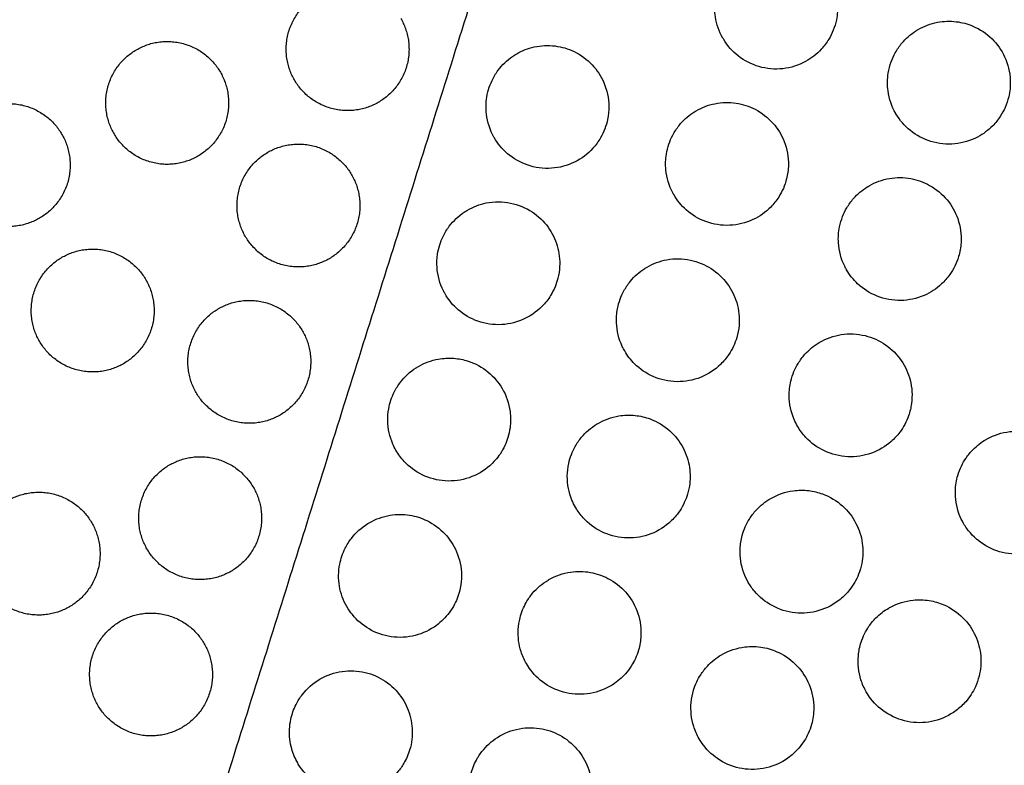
# Model space of a CAD drawing. Header units: millimetres. Extents: x -125 to 375, y 0 to 433.
# Tile 9 of 50: x 26 to 75, y 117 to 153. Entities that reach past the tile are written whole.
import ezdxf

# ---------------------------------------------------------------- set-up
doc = ezdxf.new("R2010")
doc.units = ezdxf.units.MM
doc.layers.add('Layer 01', color=18, linetype='Continuous', true_color=0x000000)

msp = doc.modelspace()

# ---------------------------------------------------------------- linework, layer by layer
at = {"layer": 'Layer 01', "extrusion": (0.138761, 0.24034, -0.96072)}
msp.add_arc((0, 59.451, -38.325), 139, 73.7656, 106.2344, dxfattribs=at)
at = {"layer": 'Layer 01'}
for points, degree in [([(0, 0, 76), (26.847, 85.36, 83.178), (53.694, 170.72, 90.355)], 2), ([(70.308, 152.73, 90.603), (70.599, 152.898, 90.633), (70.916, 153.016, 90.661), (71.246, 153.079, 90.686)], 3), ([(50.701, 151.547, 89.023), (50.966, 151.7, 89.055), (51.253, 151.811, 89.087), (51.552, 151.878, 89.117)], 3), ([(59.47, 148.765, 89.589), (59.751, 148.927, 89.621), (60.057, 149.043, 89.651), (60.376, 149.107, 89.679)], 3), ([(67.908, 145.098, 89.944), (68.215, 145.276, 89.976), (68.551, 145.397, 90.005), (68.902, 145.457, 90.031)], 3), ([(48.301, 143.915, 88.381), (48.583, 144.078, 88.415), (48.891, 144.194, 88.449), (49.211, 144.259, 88.481)], 3), ([(57.07, 141.134, 88.942), (57.367, 141.305, 88.975), (57.692, 141.425, 89.006), (58.031, 141.487, 89.035)], 3), ([(65.508, 137.467, 89.284), (65.83, 137.653, 89.316), (66.185, 137.778, 89.347), (66.553, 137.834, 89.373)], 3), ([(45.9, 136.284, 87.739), (46.2, 136.457, 87.775), (46.527, 136.577, 87.811), (46.868, 136.638, 87.844)], 3), ([(54.67, 133.502, 88.293), (54.983, 133.683, 88.328), (55.326, 133.805, 88.361), (55.683, 133.864, 88.39)], 3), ([(0, 0, 76), (60.501, 65.93, 83.178), (121.001, 131.86, 90.355)], 2), ([(43.5, 128.652, 87.096), (43.816, 128.835, 87.135), (44.162, 128.958, 87.173), (44.523, 129.016, 87.207)], 3), ([(52.27, 125.871, 87.644), (52.597, 126.06, 87.68), (52.957, 126.185, 87.714), (53.331, 126.24, 87.744)], 3), ([(41.1, 121.021, 86.454), (41.431, 121.212, 86.494), (41.797, 121.338, 86.534), (42.176, 121.393, 86.57)], 3)]:
    msp.add_open_spline(points, degree=degree, dxfattribs=at)
for points, knots in [([(62.718, 156.727, 90.322), (63.026, 156.795, 90.349), (63.344, 156.815, 90.375), (63.95, 156.756, 90.417), (64.235, 156.686, 90.433), (64.853, 156.434, 90.463), (65.17, 156.228, 90.474), (65.7, 155.722, 90.481), (65.911, 155.432, 90.478), (66.242, 154.754, 90.458), (66.343, 154.365, 90.441), (66.38, 153.711, 90.402), (66.362, 153.455, 90.385), (66.276, 153.03, 90.352), (66.225, 152.859, 90.337), (66.099, 152.54, 90.308), (66.025, 152.392, 90.294), (65.835, 152.076, 90.26), (65.712, 151.912, 90.241), (65.353, 151.524, 90.191), (65.095, 151.322, 90.161), (64.466, 150.978, 90.094), (64.089, 150.86, 90.06), (63.306, 150.773, 89.998), (62.907, 150.808, 89.972), (62.161, 151.027, 89.93), (61.82, 151.202, 89.916), (61.238, 151.658, 89.9), (60.998, 151.927, 89.898), (60.798, 152.255, 89.903), (60.785, 152.276, 89.903), (60.772, 152.298, 89.904)], [0, 0, 0, 0, 0.954137, 0.954137, 1.833887, 1.833887, 2.963251, 2.963251, 4.034189, 4.034189, 5.233136, 5.233136, 6.004787, 6.004787, 6.541102, 6.541102, 7.040042, 7.040042, 7.654759, 7.654759, 8.637727, 8.637727, 9.818277, 9.818277, 11.013485, 11.013485, 12.15844, 12.15844, 13.235642, 13.235642, 13.312009, 13.312009, 13.312009, 13.312009]), ([(60.772, 152.298, 89.904), (60.586, 152.622, 89.909), (60.461, 152.977, 89.921), (60.363, 153.62, 89.952), (60.359, 153.899, 89.969), (60.417, 154.356, 90.001), (60.457, 154.535, 90.015), (60.562, 154.866, 90.043), (60.625, 155.018, 90.057), (60.787, 155.336, 90.089), (60.892, 155.5, 90.107), (61.195, 155.885, 90.153), (61.411, 156.09, 90.183), (61.725, 156.308, 90.22), (61.797, 156.354, 90.228), (61.87, 156.396, 90.237)], [13.312009, 13.312009, 13.312009, 13.312009, 14.435916, 14.435916, 15.270429, 15.270429, 15.823863, 15.823863, 16.318455, 16.318455, 16.903194, 16.903194, 17.798236, 17.798236, 18.056451, 18.056451, 18.056451, 18.056451]), ([(71.246, 153.079, 90.686), (71.549, 153.136, 90.709), (71.859, 153.147, 90.73), (72.446, 153.077, 90.762), (72.72, 153.004, 90.774), (73.329, 152.745, 90.794), (73.645, 152.533, 90.799), (74.17, 152.016, 90.795), (74.378, 151.721, 90.787), (74.697, 151.034, 90.758), (74.791, 150.642, 90.737), (74.816, 149.973, 90.692), (74.79, 149.703, 90.672), (74.686, 149.264, 90.635), (74.628, 149.091, 90.62), (74.488, 148.773, 90.59), (74.409, 148.627, 90.575), (74.21, 148.324, 90.543), (74.086, 148.169, 90.525), (73.731, 147.809, 90.48), (73.483, 147.624, 90.453), (72.867, 147.298, 90.394), (72.491, 147.185, 90.365), (71.709, 147.108, 90.313), (71.311, 147.147, 90.292), (70.566, 147.374, 90.262), (70.224, 147.555, 90.253), (69.645, 148.022, 90.249), (69.407, 148.297, 90.252), (69.219, 148.616, 90.261), (69.215, 148.624, 90.261), (69.21, 148.632, 90.262)], [0, 0, 0, 0, 0.928593, 0.928593, 1.780474, 1.780474, 2.916382, 2.916382, 3.994647, 3.994647, 5.19703, 5.19703, 6.010368, 6.010368, 6.559924, 6.559924, 7.058093, 7.058093, 7.655332, 7.655332, 8.583299, 8.583299, 9.758423, 9.758423, 10.95031, 10.95031, 12.102476, 12.102476, 13.187384, 13.187384, 13.215068, 13.215068, 13.215068, 13.215068]), ([(69.21, 148.632, 90.262), (69.015, 148.97, 90.272), (68.888, 149.343, 90.288), (68.796, 150.02, 90.327), (68.8, 150.314, 90.346), (68.875, 150.79, 90.382), (68.922, 150.973, 90.398), (69.042, 151.305, 90.427), (69.111, 151.455, 90.441), (69.283, 151.763, 90.473), (69.391, 151.919, 90.49), (69.703, 152.289, 90.535), (69.925, 152.485, 90.562), (70.216, 152.675, 90.593), (70.262, 152.703, 90.598), (70.308, 152.73, 90.603)], [13.215068, 13.215068, 13.215068, 13.215068, 14.390313, 14.390313, 15.272335, 15.272335, 15.841462, 15.841462, 16.337552, 16.337552, 16.909201, 16.909201, 17.797762, 17.797762, 17.959527, 17.959527, 17.959527, 17.959527]), ([(49.603, 147.449, 88.695), (49.598, 147.457, 88.695), (49.593, 147.466, 88.695), (49.392, 147.822, 88.697), (49.268, 148.204, 88.707), (49.193, 148.836, 88.736), (49.194, 149.076, 88.749), (49.243, 149.479, 88.776), (49.277, 149.642, 88.788), (49.369, 149.951, 88.813), (49.425, 150.097, 88.827), (49.577, 150.415, 88.858), (49.678, 150.584, 88.877), (49.988, 151, 88.928), (50.221, 151.226, 88.962), (50.556, 151.459, 89.005), (50.627, 151.504, 89.014), (50.701, 151.547, 89.023)], [13.315054, 13.315054, 13.315054, 13.315054, 13.345627, 13.345627, 14.542098, 14.542098, 15.262789, 15.262789, 15.764308, 15.764308, 16.235826, 16.235826, 16.827435, 16.827435, 17.803346, 17.803346, 18.060172, 18.060172, 18.060172, 18.060172]), ([(51.552, 151.878, 89.117), (51.888, 151.952, 89.151), (52.235, 151.968, 89.183), (52.897, 151.884, 89.236), (53.209, 151.793, 89.258), (53.832, 151.493, 89.294), (54.132, 151.274, 89.307), (54.625, 150.751, 89.319), (54.818, 150.456, 89.318), (55.113, 149.77, 89.303), (55.196, 149.377, 89.286), (55.203, 148.764, 89.251), (55.182, 148.548, 89.237), (55.105, 148.179, 89.209), (55.059, 148.024, 89.196), (54.945, 147.726, 89.169), (54.877, 147.583, 89.155), (54.69, 147.261, 89.121), (54.564, 147.088, 89.1), (54.168, 146.652, 89.042), (53.865, 146.424, 89.004), (53.175, 146.084, 88.927), (52.792, 145.981, 88.889), (51.999, 145.929, 88.818), (51.597, 145.983, 88.787), (50.865, 146.237, 88.738), (50.538, 146.424, 88.72), (49.993, 146.889, 88.699), (49.773, 147.153, 88.694), (49.603, 147.449, 88.695)], [0, 0, 0, 0, 1.039878, 1.039878, 2.012348, 2.012348, 3.122285, 3.122285, 4.172729, 4.172729, 5.36943, 5.36943, 6.021207, 6.021207, 6.506346, 6.506346, 6.984776, 6.984776, 7.628875, 7.628875, 8.76416, 8.76416, 9.952323, 9.952323, 11.162225, 11.162225, 12.288125, 12.288125, 13.315054, 13.315054, 13.315054, 13.315054]), ([(60.376, 149.107, 89.679), (60.719, 149.177, 89.709), (61.073, 149.186, 89.736), (61.741, 149.084, 89.779), (62.053, 148.984, 89.796), (62.672, 148.666, 89.821), (62.967, 148.436, 89.828), (63.447, 147.897, 89.828), (63.632, 147.595, 89.822), (63.907, 146.898, 89.797), (63.978, 146.503, 89.776), (63.965, 145.88, 89.735), (63.935, 145.655, 89.719), (63.84, 145.277, 89.688), (63.787, 145.122, 89.675), (63.658, 144.824, 89.647), (63.582, 144.683, 89.633), (63.384, 144.373, 89.599), (63.253, 144.209, 89.58), (62.855, 143.806, 89.526), (62.56, 143.598, 89.493), (61.88, 143.282, 89.425), (61.496, 143.187, 89.392), (60.708, 143.152, 89.334), (60.312, 143.213, 89.31), (59.585, 143.479, 89.273), (59.259, 143.674, 89.261), (58.737, 144.138, 89.251), (58.533, 144.389, 89.251), (58.372, 144.667, 89.256)], [0, 0, 0, 0, 1.057731, 1.057731, 2.036928, 2.036928, 3.151799, 3.151799, 4.208521, 4.208521, 5.40531, 5.40531, 6.086183, 6.086183, 6.581288, 6.581288, 7.064279, 7.064279, 7.693949, 7.693949, 8.775154, 8.775154, 9.958115, 9.958115, 11.153384, 11.153384, 12.285747, 12.285747, 13.253551, 13.253551, 13.253551, 13.253551]), ([(58.372, 144.667, 89.256), (58.356, 144.695, 89.257), (58.34, 144.723, 89.257), (58.137, 145.103, 89.265), (58.021, 145.488, 89.279), (57.96, 146.137, 89.314), (57.968, 146.391, 89.33), (58.035, 146.81, 89.361), (58.076, 146.976, 89.374), (58.183, 147.286, 89.401), (58.245, 147.43, 89.414), (58.407, 147.738, 89.446), (58.513, 147.898, 89.463), (58.824, 148.285, 89.511), (59.05, 148.492, 89.541), (59.359, 148.698, 89.577), (59.414, 148.733, 89.583), (59.47, 148.765, 89.589)], [13.253551, 13.253551, 13.253551, 13.253551, 13.350796, 13.350796, 14.549428, 14.549428, 15.312191, 15.312191, 15.828376, 15.828376, 16.301346, 16.301346, 16.878405, 16.878405, 17.801028, 17.801028, 17.99787, 17.99787, 17.99787, 17.99787]), ([(68.902, 145.457, 90.031), (69.251, 145.517, 90.056), (69.607, 145.515, 90.078), (70.276, 145.391, 90.11), (70.584, 145.279, 90.121), (71.194, 144.939, 90.134), (71.483, 144.699, 90.135), (71.945, 144.14, 90.123), (72.12, 143.831, 90.111), (72.37, 143.122, 90.076), (72.426, 142.723, 90.051), (72.389, 142.093, 90.005), (72.349, 141.863, 89.987), (72.234, 141.481, 89.954), (72.174, 141.326, 89.939), (72.03, 141.033, 89.911), (71.948, 140.896, 89.897), (71.737, 140.599, 89.864), (71.602, 140.445, 89.846), (71.201, 140.07, 89.797), (70.91, 139.881, 89.767), (70.235, 139.59, 89.709), (69.849, 139.507, 89.681), (69.062, 139.494, 89.635), (68.669, 139.566, 89.617), (67.949, 139.852, 89.594), (67.627, 140.057, 89.588), (67.138, 140.517, 89.59), (66.956, 140.747, 89.594), (66.81, 141, 89.602)], [0, 0, 0, 0, 1.066613, 1.066613, 2.04702, 2.04702, 3.166197, 3.166197, 4.228252, 4.228252, 5.428898, 5.428898, 6.130784, 6.130784, 6.632577, 6.632577, 7.1144, 7.1144, 7.731656, 7.731656, 8.77104, 8.77104, 9.949238, 9.949238, 11.14159, 11.14159, 12.279023, 12.279023, 13.159644, 13.159644, 13.159644, 13.159644]), ([(66.81, 141, 89.602), (66.778, 141.055, 89.604), (66.748, 141.111, 89.606), (66.543, 141.525, 89.62), (66.439, 141.915, 89.64), (66.397, 142.576, 89.681), (66.416, 142.84, 89.7), (66.503, 143.269, 89.734), (66.553, 143.437, 89.748), (66.674, 143.745, 89.776), (66.743, 143.887, 89.79), (66.918, 144.184, 89.821), (67.028, 144.336, 89.838), (67.346, 144.699, 89.882), (67.571, 144.89, 89.909), (67.849, 145.064, 89.938), (67.879, 145.081, 89.941), (67.908, 145.098, 89.944)], [13.159644, 13.159644, 13.159644, 13.159644, 13.350116, 13.350116, 14.551921, 14.551921, 15.345916, 15.345916, 15.872536, 15.872536, 16.346356, 16.346356, 16.913407, 16.913407, 17.801159, 17.801159, 17.903926, 17.903926, 17.903926, 17.903926]), ([(49.211, 144.259, 88.481), (49.604, 144.337, 88.52), (50.01, 144.337, 88.556), (50.777, 144.179, 88.614), (51.134, 144.032, 88.636), (51.755, 143.622, 88.665), (52.018, 143.37, 88.672), (52.43, 142.801, 88.674), (52.582, 142.492, 88.668), (52.775, 141.836, 88.646), (52.815, 141.494, 88.629), (52.786, 140.962, 88.595), (52.757, 140.773, 88.582), (52.674, 140.442, 88.556), (52.627, 140.3, 88.543), (52.509, 140.017, 88.517), (52.437, 139.877, 88.503), (52.237, 139.552, 88.468), (52.098, 139.375, 88.446), (51.663, 138.932, 88.384), (51.331, 138.707, 88.344), (50.603, 138.4, 88.266), (50.213, 138.32, 88.228), (49.422, 138.315, 88.161), (49.029, 138.391, 88.132), (48.319, 138.683, 88.087), (48.005, 138.885, 88.072), (47.527, 139.339, 88.055), (47.347, 139.567, 88.052), (47.203, 139.817, 88.053)], [0, 0, 0, 0, 1.211001, 1.211001, 2.363343, 2.363343, 3.449553, 3.449553, 4.476866, 4.476866, 5.507428, 5.507428, 6.082593, 6.082593, 6.53354, 6.53354, 7.008262, 7.008262, 7.686949, 7.686949, 8.884438, 8.884438, 10.075108, 10.075108, 11.271843, 11.271843, 12.386088, 12.386088, 13.256095, 13.256095, 13.256095, 13.256095]), ([(47.203, 139.817, 88.053), (47.173, 139.868, 88.053), (47.146, 139.919, 88.054), (46.941, 140.326, 88.058), (46.835, 140.713, 88.07), (46.793, 141.326, 88.1), (46.801, 141.545, 88.113), (46.857, 141.915, 88.139), (46.892, 142.066, 88.15), (46.983, 142.357, 88.175), (47.038, 142.497, 88.188), (47.189, 142.806, 88.219), (47.291, 142.972, 88.237), (47.61, 143.395, 88.289), (47.857, 143.627, 88.325), (48.19, 143.849, 88.367), (48.245, 143.883, 88.374), (48.301, 143.915, 88.381)], [13.256095, 13.256095, 13.256095, 13.256095, 13.431758, 13.431758, 14.626128, 14.626128, 15.283825, 15.283825, 15.752035, 15.752035, 16.203915, 16.203915, 16.790385, 16.790385, 17.805879, 17.805879, 18.001452, 18.001452, 18.001452, 18.001452]), ([(58.031, 141.487, 89.035), (58.414, 141.557, 89.068), (58.807, 141.551, 89.097), (59.545, 141.396, 89.141), (59.885, 141.257, 89.156), (60.499, 140.862, 89.175), (60.768, 140.61, 89.178), (61.19, 140.038, 89.171), (61.345, 139.726, 89.161), (61.552, 139.035, 89.131), (61.591, 138.658, 89.11), (61.543, 138.083, 89.069), (61.505, 137.884, 89.054), (61.406, 137.545, 89.025), (61.352, 137.402, 89.012), (61.221, 137.123, 88.985), (61.144, 136.987, 88.971), (60.94, 136.684, 88.938), (60.805, 136.523, 88.919), (60.372, 136.106, 88.862), (60.041, 135.892, 88.826), (59.313, 135.603, 88.758), (58.923, 135.531, 88.726), (58.131, 135.541, 88.671), (57.737, 135.626, 88.649), (57.029, 135.935, 88.617), (56.718, 136.146, 88.608), (56.266, 136.596, 88.603), (56.104, 136.807, 88.604), (55.972, 137.036, 88.608)], [0, 0, 0, 0, 1.175346, 1.175346, 2.27129, 2.27129, 3.370222, 3.370222, 4.410813, 4.410813, 5.541802, 5.541802, 6.149471, 6.149471, 6.609923, 6.609923, 7.079079, 7.079079, 7.713559, 7.713559, 8.893052, 8.893052, 10.078033, 10.078033, 11.28074, 11.28074, 12.401549, 12.401549, 13.19887, 13.19887, 13.19887, 13.19887]), ([(55.972, 137.036, 88.608), (55.93, 137.109, 88.609), (55.89, 137.184, 88.611), (55.685, 137.622, 88.622), (55.589, 138.012, 88.639), (55.563, 138.64, 88.675), (55.58, 138.872, 88.691), (55.653, 139.256, 88.72), (55.696, 139.41, 88.732), (55.802, 139.701, 88.758), (55.863, 139.838, 88.771), (56.025, 140.135, 88.801), (56.131, 140.292, 88.819), (56.45, 140.681, 88.867), (56.687, 140.892, 88.898), (56.991, 141.087, 88.933), (57.03, 141.111, 88.937), (57.07, 141.134, 88.942)], [13.19887, 13.19887, 13.19887, 13.19887, 13.455026, 13.455026, 14.65226, 14.65226, 15.349476, 15.349476, 15.831102, 15.831102, 16.283305, 16.283305, 16.852564, 16.852564, 17.804479, 17.804479, 17.943546, 17.943546, 17.943546, 17.943546]), ([(66.553, 137.834, 89.373), (66.943, 137.894, 89.4), (67.34, 137.876, 89.423), (68.077, 137.696, 89.454), (68.412, 137.545, 89.463), (69.014, 137.129, 89.468), (69.275, 136.867, 89.465), (69.68, 136.277, 89.446), (69.825, 135.958, 89.431), (70.009, 135.247, 89.391), (70.033, 134.857, 89.365), (69.954, 134.269, 89.319), (69.906, 134.069, 89.302), (69.787, 133.73, 89.271), (69.725, 133.589, 89.258), (69.58, 133.318, 89.231), (69.498, 133.189, 89.217), (69.282, 132.901, 89.185), (69.141, 132.749, 89.167), (68.703, 132.365, 89.116), (68.376, 132.172, 89.085), (67.653, 131.913, 89.027), (67.262, 131.854, 89.001), (66.475, 131.89, 88.959), (66.086, 131.987, 88.944), (65.389, 132.316, 88.926), (65.083, 132.537, 88.924), (64.666, 132.98, 88.929), (64.526, 133.167, 88.934), (64.41, 133.369, 88.94)], [0, 0, 0, 0, 1.186715, 1.186715, 2.28311, 2.28311, 3.387558, 3.387558, 4.434462, 4.434462, 5.601297, 5.601297, 6.221049, 6.221049, 6.68553, 6.68553, 7.148406, 7.148406, 7.771158, 7.771158, 8.907267, 8.907267, 10.08746, 10.08746, 11.279909, 11.279909, 12.406317, 12.406317, 13.108936, 13.108936, 13.108936, 13.108936]), ([(64.41, 133.369, 88.94), (64.351, 133.471, 88.944), (64.297, 133.578, 88.948), (64.093, 134.054, 88.967), (64.011, 134.448, 88.989), (64.006, 135.089, 89.031), (64.034, 135.329, 89.049), (64.127, 135.723, 89.081), (64.178, 135.878, 89.095), (64.299, 136.166, 89.122), (64.367, 136.3, 89.135), (64.541, 136.586, 89.165), (64.651, 136.734, 89.182), (64.975, 137.095, 89.226), (65.208, 137.288, 89.254), (65.48, 137.451, 89.281), (65.494, 137.459, 89.283), (65.508, 137.467, 89.284)], [13.108936, 13.108936, 13.108936, 13.108936, 13.466376, 13.466376, 14.667955, 14.667955, 15.396268, 15.396268, 15.887945, 15.887945, 16.340193, 16.340193, 16.897045, 16.897045, 17.805595, 17.805595, 17.853779, 17.853779, 17.853779, 17.853779]), ([(46.868, 136.638, 87.844), (47.117, 136.683, 87.869), (47.37, 136.696, 87.892), (47.86, 136.66, 87.932), (48.095, 136.614, 87.95), (48.68, 136.425, 87.989), (49.013, 136.244, 88.007), (49.578, 135.78, 88.028), (49.81, 135.508, 88.031), (50.191, 134.857, 88.025), (50.322, 134.476, 88.013), (50.409, 133.816, 87.981), (50.409, 133.549, 87.965), (50.352, 133.123, 87.935), (50.317, 132.963, 87.923), (50.228, 132.675, 87.899), (50.179, 132.546, 87.887), (50.053, 132.275, 87.861), (49.974, 132.136, 87.847), (49.742, 131.793, 87.808), (49.573, 131.601, 87.783), (49.087, 131.174, 87.718), (48.745, 130.975, 87.678), (48, 130.72, 87.602), (47.604, 130.667, 87.566), (46.819, 130.717, 87.503), (46.436, 130.818, 87.476), (45.755, 131.15, 87.436), (45.459, 131.37, 87.423), (45.053, 131.804, 87.412), (44.916, 131.988, 87.41), (44.802, 132.186, 87.411)], [0, 0, 0, 0, 0.763264, 0.763264, 1.482018, 1.482018, 2.613838, 2.613838, 3.681032, 3.681032, 4.880956, 4.880956, 5.684022, 5.684022, 6.176402, 6.176402, 6.593122, 6.593122, 7.075627, 7.075627, 7.844476, 7.844476, 9.029674, 9.029674, 10.222773, 10.222773, 11.403957, 11.403957, 12.504433, 12.504433, 13.192317, 13.192317, 13.192317, 13.192317]), ([(44.802, 132.186, 87.411), (44.745, 132.284, 87.411), (44.694, 132.386, 87.412), (44.493, 132.849, 87.42), (44.409, 133.234, 87.434), (44.397, 133.82, 87.466), (44.412, 134.017, 87.478), (44.472, 134.353, 87.502), (44.508, 134.493, 87.513), (44.598, 134.765, 87.537), (44.652, 134.897, 87.549), (44.801, 135.195, 87.579), (44.902, 135.357, 87.597), (45.23, 135.786, 87.651), (45.49, 136.025, 87.687), (45.823, 136.238, 87.729), (45.861, 136.261, 87.734), (45.9, 136.284, 87.739)], [13.192317, 13.192317, 13.192317, 13.192317, 13.536066, 13.536066, 14.709521, 14.709521, 15.302791, 15.302791, 15.738201, 15.738201, 16.167397, 16.167397, 16.742099, 16.742099, 17.800333, 17.800333, 17.93723, 17.93723, 17.93723, 17.93723]), ([(55.683, 133.864, 88.39), (55.947, 133.908, 88.412), (56.217, 133.916, 88.432), (56.733, 133.861, 88.466), (56.977, 133.804, 88.48), (57.566, 133.586, 88.508), (57.891, 133.39, 88.518), (58.438, 132.9, 88.525), (58.659, 132.616, 88.522), (58.982, 132.003, 88.504), (59.087, 131.68, 88.49), (59.182, 131.045, 88.455), (59.181, 130.737, 88.435), (59.105, 130.262, 88.399), (59.063, 130.091, 88.385), (58.96, 129.792, 88.358), (58.904, 129.661, 88.346), (58.769, 129.398, 88.32), (58.688, 129.266, 88.306), (58.462, 128.955, 88.271), (58.306, 128.785, 88.25), (57.835, 128.378, 88.192), (57.491, 128.182, 88.156), (56.745, 127.934, 88.09), (56.351, 127.884, 88.06), (55.564, 127.939, 88.009), (55.179, 128.045, 87.989), (54.495, 128.388, 87.962), (54.198, 128.613, 87.955), (53.805, 129.045, 87.954), (53.679, 129.219, 87.955), (53.572, 129.404, 87.959)], [0, 0, 0, 0, 0.809061, 0.809061, 1.562594, 1.562594, 2.69733, 2.69733, 3.769373, 3.769373, 4.782866, 4.782866, 5.70477, 5.70477, 6.233544, 6.233544, 6.660904, 6.660904, 7.125958, 7.125958, 7.820948, 7.820948, 9.005733, 9.005733, 10.192318, 10.192318, 11.383083, 11.383083, 12.493305, 12.493305, 13.139103, 13.139103, 13.139103, 13.139103]), ([(53.572, 129.404, 87.959), (53.506, 129.518, 87.961), (53.448, 129.636, 87.964), (53.245, 130.127, 87.979), (53.168, 130.523, 87.998), (53.171, 131.133, 88.036), (53.195, 131.343, 88.05), (53.272, 131.695, 88.078), (53.315, 131.838, 88.09), (53.42, 132.111, 88.114), (53.48, 132.241, 88.127), (53.641, 132.528, 88.156), (53.746, 132.681, 88.174), (54.073, 133.074, 88.222), (54.32, 133.289, 88.254), (54.621, 133.474, 88.288), (54.646, 133.488, 88.291), (54.67, 133.502, 88.293)], [13.139103, 13.139103, 13.139103, 13.139103, 13.535727, 13.535727, 14.736974, 14.736974, 15.374027, 15.374027, 15.823232, 15.823232, 16.255145, 16.255145, 16.816045, 16.816045, 17.798512, 17.798512, 17.883297, 17.883297, 17.883297, 17.883297]), ([(74.779, 133.096, 89.475), (75.173, 133.142, 89.497), (75.572, 133.109, 89.512), (76.303, 132.898, 89.53), (76.631, 132.735, 89.532), (77.218, 132.295, 89.523), (77.469, 132.021, 89.513), (77.851, 131.412, 89.482), (77.983, 131.086, 89.462), (78.139, 130.356, 89.411), (78.144, 129.955, 89.38), (78.033, 129.361, 89.329), (77.974, 129.161, 89.31), (77.835, 128.826, 89.278), (77.765, 128.688, 89.265), (77.606, 128.426, 89.238), (77.517, 128.302, 89.224), (77.288, 128.03, 89.194), (77.142, 127.888, 89.177), (76.695, 127.535, 89.131), (76.368, 127.362, 89.104), (75.646, 127.136, 89.057), (75.254, 127.094, 89.037), (74.47, 127.161, 89.009), (74.087, 127.273, 89.002), (73.402, 127.63, 88.999), (73.104, 127.865, 89.003), (72.732, 128.294, 89.019), (72.62, 128.45, 89.025), (72.525, 128.616, 89.033)], [0, 0, 0, 0, 1.193385, 1.193385, 2.288174, 2.288174, 3.397806, 3.397806, 4.450196, 4.450196, 5.647669, 5.647669, 6.275747, 6.275747, 6.741534, 6.741534, 7.201421, 7.201421, 7.814011, 7.814011, 8.919491, 8.919491, 10.095294, 10.095294, 11.2857, 11.2857, 12.416623, 12.416623, 12.994815, 12.994815, 12.994815, 12.994815]), ([(73.623, 132.714, 89.392), (73.642, 132.726, 89.393), (73.662, 132.737, 89.395), (74.021, 132.934, 89.427), (74.394, 133.052, 89.454), (74.779, 133.096, 89.475)], [-1.236602, -1.236602, -1.236602, -1.236602, -1.168147, -1.168147, 0, 0, 0, 0]), ([(72.525, 128.616, 89.033), (72.444, 128.756, 89.04), (72.375, 128.902, 89.048), (72.175, 129.427, 89.078), (72.11, 129.826, 89.104), (72.134, 130.474, 89.154), (72.174, 130.72, 89.174), (72.29, 131.117, 89.209), (72.349, 131.271, 89.223), (72.485, 131.554, 89.251), (72.56, 131.683, 89.264), (72.746, 131.956, 89.293), (72.862, 132.096, 89.309), (73.177, 132.416, 89.348), (73.391, 132.58, 89.371), (73.623, 132.714, 89.392)], [12.994815, 12.994815, 12.994815, 12.994815, 13.48189, 13.48189, 14.687058, 14.687058, 15.436835, 15.436835, 15.934243, 15.934243, 16.384984, 16.384984, 16.931498, 16.931498, 17.740515, 17.740515, 17.740515, 17.740515]), ([(64.201, 130.21, 88.712), (64.452, 130.244, 88.729), (64.707, 130.247, 88.744), (65.193, 130.189, 88.768), (65.422, 130.134, 88.777), (66, 129.922, 88.795), (66.33, 129.723, 88.799), (66.881, 129.227, 88.795), (67.104, 128.94, 88.786), (67.427, 128.318, 88.759), (67.531, 127.991, 88.741), (67.625, 127.323, 88.698), (67.616, 126.987, 88.673), (67.516, 126.479, 88.631), (67.464, 126.302, 88.616), (67.343, 125.998, 88.587), (67.281, 125.869, 88.575), (67.134, 125.613, 88.549), (67.049, 125.488, 88.535), (66.82, 125.2, 88.503), (66.667, 125.045, 88.484), (66.191, 124.659, 88.431), (65.838, 124.473, 88.399), (65.082, 124.249, 88.343), (64.688, 124.213, 88.32), (63.902, 124.295, 88.283), (63.519, 124.414, 88.27), (62.844, 124.782, 88.258), (62.554, 125.019, 88.258), (62.2, 125.438, 88.267), (62.098, 125.584, 88.271), (62.01, 125.737, 88.276)], [0, 0, 0, 0, 0.764612, 0.764612, 1.471994, 1.471994, 2.618111, 2.618111, 3.702223, 3.702223, 4.72782, 4.72782, 5.734738, 5.734738, 6.289021, 6.289021, 6.721961, 6.721961, 7.177931, 7.177931, 7.83345, 7.83345, 9.026817, 9.026817, 10.208409, 10.208409, 11.403856, 11.403856, 12.519735, 12.519735, 13.054739, 13.054739, 13.054739, 13.054739]), ([(63.108, 129.836, 88.622), (63.108, 129.836, 88.622), (63.109, 129.836, 88.622), (63.445, 130.03, 88.655), (63.816, 130.157, 88.686), (64.201, 130.21, 88.712)], [-1.173338, -1.173338, -1.173338, -1.173338, -1.171342, -1.171342, 0, 0, 0, 0]), ([(62.01, 125.737, 88.276), (61.924, 125.885, 88.281), (61.852, 126.04, 88.288), (61.655, 126.574, 88.313), (61.593, 126.971, 88.336), (61.62, 127.591, 88.38), (61.654, 127.81, 88.397), (61.752, 128.171, 88.427), (61.803, 128.314, 88.44), (61.923, 128.584, 88.465), (61.99, 128.71, 88.478), (62.162, 128.984, 88.507), (62.272, 129.128, 88.523), (62.601, 129.488, 88.568), (62.842, 129.682, 88.595), (63.108, 129.836, 88.622)], [13.054739, 13.054739, 13.054739, 13.054739, 13.568858, 13.568858, 14.768653, 14.768653, 15.436478, 15.436478, 15.895317, 15.895317, 16.326424, 16.326424, 16.87227, 16.87227, 17.79924, 17.79924, 17.79924, 17.79924]), ([(44.523, 129.016, 87.207), (44.834, 129.066, 87.238), (45.152, 129.067, 87.265), (45.759, 128.972, 87.312), (46.046, 128.882, 87.331), (46.645, 128.59, 87.365), (46.943, 128.37, 87.377), (47.43, 127.847, 87.387), (47.621, 127.554, 87.386), (47.914, 126.871, 87.369), (47.996, 126.478, 87.353), (48.002, 125.871, 87.317), (47.982, 125.661, 87.303), (47.911, 125.315, 87.277), (47.873, 125.177, 87.265), (47.78, 124.918, 87.243), (47.727, 124.795, 87.231), (47.588, 124.528, 87.204), (47.498, 124.385, 87.188), (47.221, 124.017, 87.144), (47.013, 123.81, 87.115), (46.468, 123.41, 87.048), (46.118, 123.244, 87.009), (45.362, 123.05, 86.936), (44.962, 123.028, 86.902), (44.188, 123.141, 86.843), (43.82, 123.269, 86.819), (43.175, 123.646, 86.785), (42.899, 123.883, 86.774), (42.571, 124.286, 86.768), (42.481, 124.417, 86.768), (42.402, 124.554, 86.769)], [0, 0, 0, 0, 0.951908, 0.951908, 1.852828, 1.852828, 2.959183, 2.959183, 4.001722, 4.001722, 5.196347, 5.196347, 5.831253, 5.831253, 6.261202, 6.261202, 6.66273, 6.66273, 7.17135, 7.17135, 8.05376, 8.05376, 9.214126, 9.214126, 10.409597, 10.409597, 11.573177, 11.573177, 12.657884, 12.657884, 13.135922, 13.135922, 13.135922, 13.135922]), ([(42.402, 124.554, 86.769), (42.313, 124.708, 86.769), (42.238, 124.87, 86.772), (42.056, 125.376, 86.784), (41.996, 125.732, 86.798), (42.003, 126.272, 86.829), (42.021, 126.453, 86.841), (42.082, 126.764, 86.864), (42.117, 126.895, 86.874), (42.205, 127.153, 86.896), (42.258, 127.279, 86.908), (42.405, 127.572, 86.938), (42.507, 127.733, 86.956), (42.846, 128.174, 87.011), (43.12, 128.42, 87.05), (43.454, 128.625, 87.091), (43.477, 128.639, 87.094), (43.5, 128.652, 87.096)], [-4.744852, -4.744852, -4.744852, -4.744852, -4.207575, -4.207575, -3.129133, -3.129133, -2.581738, -2.581738, -2.174103, -2.174103, -1.760197, -1.760197, -1.185243, -1.185243, -0.080705, -0.080705, 0, 0, 0, 0]), ([(53.331, 126.24, 87.744), (53.652, 126.288, 87.77), (53.979, 126.283, 87.793), (54.597, 126.172, 87.83), (54.886, 126.074, 87.843), (55.483, 125.763, 87.865), (55.777, 125.532, 87.87), (56.253, 124.992, 87.867), (56.436, 124.691, 87.859), (56.709, 123.994, 87.831), (56.778, 123.598, 87.81), (56.763, 122.974, 87.768), (56.732, 122.75, 87.751), (56.64, 122.389, 87.721), (56.593, 122.249, 87.709), (56.485, 121.99, 87.685), (56.425, 121.871, 87.673), (56.275, 121.614, 87.647), (56.181, 121.48, 87.632), (55.902, 121.144, 87.592), (55.699, 120.959, 87.566), (55.16, 120.587, 87.507), (54.808, 120.432, 87.474), (54.05, 120.26, 87.413), (53.652, 120.249, 87.385), (52.879, 120.382, 87.341), (52.513, 120.521, 87.325), (51.874, 120.919, 87.306), (51.603, 121.166, 87.302), (51.306, 121.556, 87.305), (51.235, 121.662, 87.307), (51.172, 121.773, 87.309)], [0, 0, 0, 0, 0.978268, 0.978268, 1.891391, 1.891391, 3.005016, 3.005016, 4.056472, 4.056472, 5.256475, 5.256475, 5.935852, 5.935852, 6.380301, 6.380301, 6.783111, 6.783111, 7.277021, 7.277021, 8.101422, 8.101422, 9.253614, 9.253614, 10.443649, 10.443649, 11.613689, 11.613689, 12.70607, 12.70607, 13.09011, 13.09011, 13.09011, 13.09011]), ([(51.172, 121.773, 87.309), (51.065, 121.956, 87.313), (50.979, 122.151, 87.319), (50.801, 122.704, 87.34), (50.754, 123.073, 87.359), (50.785, 123.631, 87.396), (50.814, 123.82, 87.41), (50.894, 124.139, 87.435), (50.937, 124.27, 87.447), (51.04, 124.524, 87.47), (51.099, 124.646, 87.482), (51.256, 124.92, 87.511), (51.36, 125.069, 87.527), (51.693, 125.464, 87.576), (51.951, 125.682, 87.609), (52.25, 125.859, 87.642), (52.26, 125.865, 87.643), (52.27, 125.871, 87.644)], [13.09011, 13.09011, 13.09011, 13.09011, 13.730462, 13.730462, 14.838969, 14.838969, 15.414076, 15.414076, 15.83124, 15.83124, 16.239935, 16.239935, 16.785931, 16.785931, 17.800372, 17.800372, 17.834372, 17.834372, 17.834372, 17.834372]), ([(70.055, 124.872, 88.637), (70.32, 124.9, 88.652), (70.588, 124.893, 88.664), (71.094, 124.811, 88.681), (71.331, 124.742, 88.686), (71.907, 124.495, 88.693), (72.226, 124.279, 88.69), (72.75, 123.754, 88.673), (72.957, 123.455, 88.658), (73.246, 122.816, 88.62), (73.333, 122.484, 88.598), (73.39, 121.812, 88.547), (73.363, 121.477, 88.52), (73.236, 120.976, 88.475), (73.176, 120.804, 88.459), (73.041, 120.51, 88.43), (72.972, 120.385, 88.418), (72.815, 120.141, 88.392), (72.726, 120.022, 88.379), (72.487, 119.75, 88.348), (72.329, 119.605, 88.331), (71.839, 119.242, 88.282), (71.478, 119.072, 88.254), (70.714, 118.883, 88.208), (70.319, 118.864, 88.191), (69.538, 118.98, 88.166), (69.16, 119.116, 88.161), (68.501, 119.515, 88.162), (68.222, 119.765, 88.168), (67.914, 120.164, 88.184), (67.841, 120.275, 88.189), (67.775, 120.389, 88.195)], [0, 0, 0, 0, 0.803546, 0.803546, 1.54225, 1.54225, 2.688782, 2.688782, 3.774306, 3.774306, 4.80077, 4.80077, 5.807796, 5.807796, 6.357559, 6.357559, 6.785125, 6.785125, 7.234199, 7.234199, 7.87879, 7.87879, 9.071087, 9.071087, 10.249395, 10.249395, 11.445899, 11.445899, 12.563835, 12.563835, 12.96302, 12.96302, 12.96302, 12.96302]), ([(68.873, 124.487, 88.553), (68.9, 124.503, 88.555), (68.928, 124.519, 88.558), (69.297, 124.716, 88.59), (69.67, 124.831, 88.616), (70.055, 124.872, 88.637)], [-1.262454, -1.262454, -1.262454, -1.262454, -1.165611, -1.165611, 0, 0, 0, 0]), ([(67.775, 120.389, 88.195), (67.667, 120.576, 88.204), (67.579, 120.774, 88.214), (67.392, 121.362, 88.249), (67.349, 121.762, 88.277), (67.405, 122.382, 88.326), (67.45, 122.601, 88.344), (67.565, 122.958, 88.376), (67.623, 123.098, 88.389), (67.754, 123.359, 88.415), (67.826, 123.48, 88.427), (68.006, 123.741, 88.455), (68.119, 123.877, 88.471), (68.431, 124.191, 88.509), (68.642, 124.354, 88.532), (68.873, 124.487, 88.553)], [12.96302, 12.96302, 12.96302, 12.96302, 13.615322, 13.615322, 14.818006, 14.818006, 15.491672, 15.491672, 15.948312, 15.948312, 16.372974, 16.372974, 16.905496, 16.905496, 17.708151, 17.708151, 17.708151, 17.708151]), ([(59.609, 118.106, 87.61), (59.499, 118.297, 87.617), (59.41, 118.499, 87.626), (59.226, 119.088, 87.656), (59.184, 119.487, 87.681), (59.239, 120.084, 87.725), (59.278, 120.284, 87.741), (59.378, 120.613, 87.77), (59.429, 120.746, 87.782), (59.546, 120.998, 87.806), (59.612, 121.117, 87.818), (59.782, 121.38, 87.846), (59.89, 121.52, 87.862), (60.214, 121.868, 87.905), (60.449, 122.055, 87.932), (60.707, 122.204, 87.957)], [13.0113, 13.0113, 13.0113, 13.0113, 13.675639, 13.675639, 14.870697, 14.870697, 15.482924, 15.482924, 15.910861, 15.910861, 16.321209, 16.321209, 16.855164, 16.855164, 17.756232, 17.756232, 17.756232, 17.756232]), ([(61.844, 122.584, 88.048), (62.137, 122.62, 88.067), (62.434, 122.612, 88.083), (62.994, 122.514, 88.107), (63.255, 122.43, 88.116), (63.841, 122.15, 88.127), (64.147, 121.925, 88.128), (64.646, 121.39, 88.115), (64.84, 121.088, 88.103), (65.131, 120.39, 88.067), (65.209, 119.993, 88.042), (65.206, 119.326, 87.993), (65.17, 119.061, 87.971), (65.056, 118.651, 87.936), (65.001, 118.502, 87.922), (64.879, 118.236, 87.896), (64.816, 118.118, 87.884), (64.663, 117.876, 87.859), (64.573, 117.754, 87.846), (64.316, 117.458, 87.811), (64.137, 117.296, 87.791), (63.623, 116.933, 87.738), (63.265, 116.772, 87.709), (62.503, 116.595, 87.657), (62.106, 116.582, 87.636), (61.33, 116.71, 87.605), (60.958, 116.85, 87.595), (60.311, 117.253, 87.589), (60.037, 117.503, 87.591), (59.74, 117.895, 87.602), (59.671, 117.999, 87.606), (59.609, 118.106, 87.61)], [-17.756232, -17.756232, -17.756232, -17.756232, -16.866282, -16.866282, -16.044728, -16.044728, -14.91324, -14.91324, -13.843301, -13.843301, -12.636508, -12.636508, -11.832877, -11.832877, -11.35314, -11.35314, -10.949825, -10.949825, -10.491735, -10.491735, -9.765994, -9.765994, -8.592697, -8.592697, -7.409477, -7.409477, -6.225138, -6.225138, -5.119086, -5.119086, -4.744932, -4.744932, -4.744932, -4.744932]), ([(60.707, 122.204, 87.957), (60.721, 122.212, 87.958), (60.735, 122.22, 87.96), (61.087, 122.416, 87.993), (61.459, 122.537, 88.023), (61.844, 122.584, 88.048)], [-1.216696, -1.216696, -1.216696, -1.216696, -1.168936, -1.168936, 0, 0, 0, 0]), ([(42.176, 121.393, 86.57), (42.548, 121.446, 86.605), (42.927, 121.429, 86.637), (43.646, 121.258, 86.689), (43.979, 121.111, 86.708), (44.577, 120.708, 86.734), (44.836, 120.455, 86.741), (45.241, 119.886, 86.74), (45.389, 119.58, 86.734), (45.581, 118.912, 86.71), (45.618, 118.554, 86.692), (45.579, 118.023, 86.657), (45.55, 117.85, 86.644), (45.475, 117.556, 86.621), (45.435, 117.434, 86.61), (45.341, 117.196, 86.588), (45.286, 117.081, 86.577), (45.139, 116.815, 86.55), (45.04, 116.668, 86.533), (44.713, 116.265, 86.483), (44.453, 116.039, 86.449), (43.831, 115.66, 86.377), (43.464, 115.524, 86.339), (42.69, 115.398, 86.268), (42.289, 115.413, 86.236), (41.534, 115.593, 86.183), (41.184, 115.751, 86.162), (40.583, 116.174, 86.135), (40.332, 116.427, 86.127), (40.085, 116.786, 86.126), (40.042, 116.853, 86.126), (40.002, 116.923, 86.126)], [-17.828541, -17.828541, -17.828541, -17.828541, -16.692822, -16.692822, -15.603791, -15.603791, -14.522712, -14.522712, -13.506309, -13.506309, -12.431454, -12.431454, -11.902918, -11.902918, -11.515785, -11.515785, -11.131372, -11.131372, -10.597332, -10.597332, -9.565003, -9.565003, -8.394583, -8.394583, -7.197374, -7.197374, -6.053377, -6.053377, -4.986643, -4.986643, -4.745127, -4.745127, -4.745127, -4.745127]), ([(40.002, 116.923, 86.126), (39.877, 117.14, 86.127), (39.779, 117.371, 86.132), (39.625, 117.923, 86.149), (39.588, 118.244, 86.164), (39.611, 118.73, 86.193), (39.633, 118.894, 86.204), (39.694, 119.179, 86.225), (39.729, 119.301, 86.235), (39.814, 119.543, 86.256), (39.865, 119.663, 86.268), (40.01, 119.948, 86.297), (40.111, 120.107, 86.315), (40.459, 120.559, 86.371), (40.748, 120.814, 86.411), (41.085, 121.012, 86.452), (41.092, 121.016, 86.453), (41.1, 121.021, 86.454)], [-4.745127, -4.745127, -4.745127, -4.745127, -3.99035, -3.99035, -3.023334, -3.023334, -2.524397, -2.524397, -2.144616, -2.144616, -1.74941, -1.74941, -1.181333, -1.181333, -0.026854, -0.026854, 0, 0, 0, 0]), ([(50.977, 118.615, 87.096), (51.344, 118.664, 87.125), (51.718, 118.644, 87.15), (52.418, 118.474, 87.187), (52.74, 118.333, 87.2), (53.334, 117.937, 87.214), (53.598, 117.682, 87.215), (54.01, 117.106, 87.203), (54.16, 116.795, 87.193), (54.36, 116.095, 87.159), (54.393, 115.708, 87.135), (54.333, 115.135, 87.093), (54.294, 114.946, 87.078), (54.199, 114.636, 87.051), (54.152, 114.511, 87.04), (54.043, 114.274, 87.017), (53.982, 114.162, 87.006), (53.827, 113.912, 86.98), (53.727, 113.778, 86.964), (53.415, 113.426, 86.921), (53.18, 113.23, 86.894), (52.592, 112.875, 86.833), (52.229, 112.741, 86.801), (51.46, 112.617, 86.743), (51.061, 112.631, 86.718), (50.302, 112.811, 86.679), (49.948, 112.971, 86.665), (49.341, 113.402, 86.651), (49.088, 113.661, 86.65), (48.846, 114.018, 86.655), (48.807, 114.079, 86.657), (48.771, 114.141, 86.658)], [-17.789335, -17.789335, -17.789335, -17.789335, -16.671467, -16.671467, -15.621107, -15.621107, -14.525245, -14.525245, -13.492434, -13.492434, -12.333368, -12.333368, -11.75507, -11.75507, -11.353399, -11.353399, -10.968406, -10.968406, -10.464696, -10.464696, -9.547954, -9.547954, -8.391027, -8.391027, -7.199749, -7.199749, -6.042254, -6.042254, -4.961498, -4.961498, -4.744575, -4.744575, -4.744575, -4.744575]), ([(49.869, 118.239, 86.994), (49.873, 118.241, 86.994), (49.877, 118.244, 86.995), (50.219, 118.439, 87.032), (50.591, 118.564, 87.066), (50.977, 118.615, 87.096)], [-1.188845, -1.188845, -1.188845, -1.188845, -1.175529, -1.175529, 0, 0, 0, 0]), ([(48.771, 114.141, 86.658), (48.64, 114.369, 86.663), (48.538, 114.614, 86.671), (48.379, 115.212, 86.697), (48.349, 115.568, 86.717), (48.399, 116.096, 86.754), (48.431, 116.268, 86.767), (48.511, 116.562, 86.791), (48.554, 116.684, 86.801), (48.653, 116.921, 86.823), (48.711, 117.037, 86.835), (48.866, 117.303, 86.863), (48.969, 117.45, 86.879), (49.308, 117.847, 86.929), (49.573, 118.068, 86.962), (49.869, 118.239, 86.994)], [13.04476, 13.04476, 13.04476, 13.04476, 13.839303, 13.839303, 14.907201, 14.907201, 15.435608, 15.435608, 15.82489, 15.82489, 16.213328, 16.213328, 16.755311, 16.755311, 17.789335, 17.789335, 17.789335, 17.789335])]:
    msp.add_open_spline(points, degree=3, knots=knots, dxfattribs=at)
at = {"layer": 'Layer 01', "extrusion": (-0.093728, -0.054114, 0.994126)}
for points, weights in [([(39.841, 150.268, 87.936), (38.341, 152.866, 87.936), (40.939, 154.366, 88.263)], [1, 0.707106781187, 0.999999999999]), ([(32.128, 151.743, 87.289), (34.726, 153.243, 87.616), (36.226, 150.645, 87.616)], [0.999999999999, 0.707106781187, 1]), ([(31.03, 147.645, 86.962), (29.53, 150.243, 86.962), (32.128, 151.743, 87.289)], [1, 0.707106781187, 0.999999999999]), ([(24.388, 148.709, 86.394), (26.986, 150.209, 86.721), (28.486, 147.611, 86.721)], [0.999999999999, 0.707106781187, 1]), ([(37.441, 142.636, 87.294), (35.941, 145.234, 87.294), (38.539, 146.734, 87.621)], [1, 0.707106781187, 0.999999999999]), ([(38.539, 146.734, 87.621), (41.137, 148.234, 87.947), (42.637, 145.636, 87.947)], [0.999999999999, 0.707106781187, 1]), ([(28.488, 141.607, 86.394), (31.086, 143.107, 86.721), (32.586, 140.509, 86.721)], [0.999999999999, 0.707106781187, 1]), ([(27.39, 137.509, 86.067), (25.89, 140.107, 86.067), (28.488, 141.607, 86.394)], [1, 0.707106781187, 0.999999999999]), ([(36.139, 139.103, 86.979), (38.737, 140.603, 87.306), (40.237, 138.005, 87.306)], [0.999999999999, 0.707106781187, 1]), ([(35.041, 135.005, 86.652), (33.541, 137.603, 86.652), (36.139, 139.103, 86.979)], [1, 0.707106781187, 0.999999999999]), ([(33.739, 131.471, 86.337), (36.337, 132.971, 86.664), (37.837, 130.373, 86.664)], [0.999999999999, 0.707106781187, 1]), ([(32.64, 127.373, 86.011), (31.14, 129.971, 86.011), (33.739, 131.471, 86.337)], [1, 0.707106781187, 0.999999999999]), ([(25.848, 129.739, 85.499), (28.446, 131.239, 85.826), (29.946, 128.641, 85.826)], [0.999999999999, 0.707106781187, 1]), ([(31.338, 123.84, 85.696), (33.936, 125.34, 86.022), (35.436, 122.742, 86.022)], [0.999999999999, 0.707106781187, 1]), ([(30.24, 119.742, 85.369), (28.74, 122.34, 85.369), (31.338, 123.84, 85.696)], [1, 0.707106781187, 0.999999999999])]:
    msp.add_rational_spline(points, weights, degree=2, dxfattribs=at)
at = {"layer": 'Layer 01', "extrusion": (0.093728, 0.054114, -0.994126)}
for points in [[(45.037, 153.268, 88.589), (46.537, 150.67, 88.589), (43.939, 149.17, 88.263), (41.341, 147.67, 87.936), (39.841, 150.268, 87.936)], [(36.226, 150.645, 87.616), (37.726, 148.047, 87.616), (35.128, 146.547, 87.289), (32.53, 145.047, 86.962), (31.03, 147.645, 86.962)], [(28.486, 147.611, 86.721), (29.986, 145.013, 86.721), (27.388, 143.513, 86.394), (24.79, 142.013, 86.067), (23.29, 144.611, 86.067)], [(32.586, 140.509, 86.721), (34.086, 137.911, 86.721), (31.488, 136.411, 86.394), (28.89, 134.911, 86.067), (27.39, 137.509, 86.067)], [(40.237, 138.005, 87.306), (41.737, 135.407, 87.306), (39.139, 133.907, 86.979), (36.541, 132.407, 86.652), (35.041, 135.005, 86.652)], [(37.837, 130.373, 86.664), (39.337, 127.775, 86.664), (36.739, 126.275, 86.337), (34.14, 124.775, 86.011), (32.64, 127.373, 86.011)], [(29.946, 128.641, 85.826), (31.446, 126.043, 85.826), (28.848, 124.543, 85.499), (26.249, 123.043, 85.173), (24.749, 125.641, 85.173)]]:
    msp.add_rational_spline(points, [1, 0.707106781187, 1, 0.707106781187, 1], degree=2, knots=[6.017726, 6.017726, 6.017726, 12.035452, 12.035452, 18.053177, 18.053177, 18.053177], dxfattribs=at)
at = {"layer": 'Layer 01', "extrusion": (-0.093728, -0.054114, 0.994126)}
for points in [[(42.637, 145.636, 87.947), (44.137, 143.038, 87.947), (41.539, 141.538, 87.621), (38.941, 140.038, 87.294), (37.441, 142.636, 87.294)], [(35.436, 122.742, 86.022), (36.936, 120.144, 86.022), (34.338, 118.644, 85.696), (31.74, 117.144, 85.369), (30.24, 119.742, 85.369)]]:
    msp.add_rational_spline(points, [1, 0.707106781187, 1, 0.707106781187, 1], degree=2, knots=[6.017726, 6.017726, 6.017726, 12.035452, 12.035452, 18.053177, 18.053177, 18.053177], dxfattribs=at)

doc.saveas('drawing.dxf')
